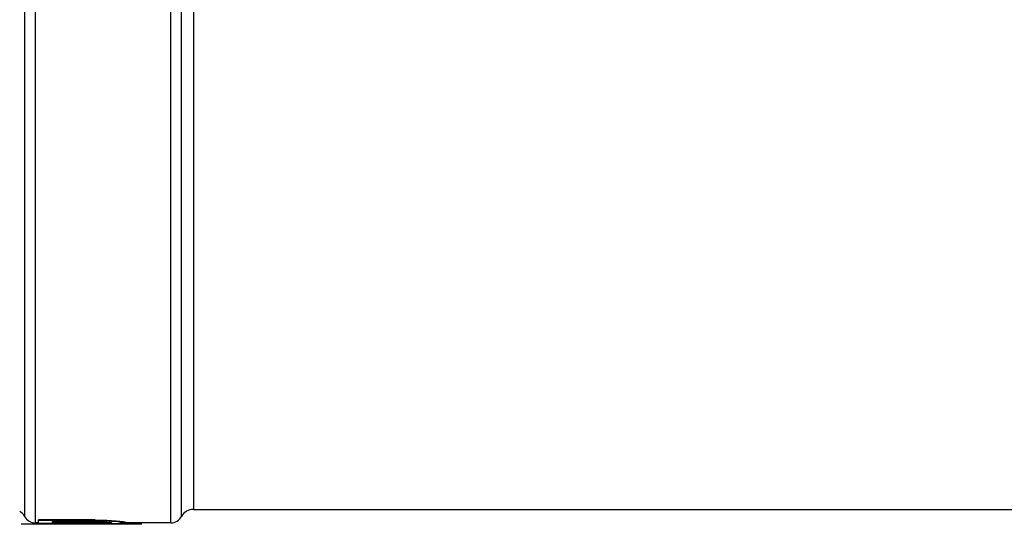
# Model space of a CAD drawing. Header units: millimetres. Extents: x 0 to 420, y 0 to 297.
# Tile 10 of 42: x 139 to 168, y 117 to 131. Entities that reach past the tile are written whole.
import ezdxf

# ---------------------------------------------------------------- set-up
doc = ezdxf.new("R2010")
doc.units = ezdxf.units.MM
doc.header["$LTSCALE"] = 23.1
doc.layers.get('0').update_dxf_attribs({"linetype": 'CONTINUOUS'})
for name, color, linetype in [('06_COURBES', 7, 'CONTINUOUS'), ('08_SURFACES', 7, 'CONTINUOUS'), ('AXES_REF', 7, 'CONTINUOUS')]:
    doc.layers.add(name, color=color, linetype=linetype)

msp = doc.modelspace()

# ---------------------------------------------------------------- linework, layer by layer
at = {"color": 7, "linetype": 'Continuous'}
msp.add_line((144.39, 117.174), (178.19, 117.174), dxfattribs=at)
at = {"layer": '06_COURBES', "color": 4, "linetype": 'Continuous'}
for p, q in [((139.655, 116.745), (139.431, 116.745)), ((142.438, 116.745), (139.661, 116.745)), ((142.91, 116.745), (142.44, 116.745))]:
    msp.add_line(p, q, dxfattribs=at)
at = {"layer": '08_SURFACES', "color": 9, "linetype": 'Continuous'}
for p, q in [((139.534, 132.215), (139.534, 116.967)), ((139.84, 132.215), (139.84, 116.784))]:
    msp.add_line(p, q, dxfattribs=at)
at = {"layer": '08_SURFACES', "color": 7, "linetype": 'Continuous'}
for p, q in [((141.558, 116.869), (139.933, 116.869)), ((139.933, 116.771), (139.933, 116.869)), ((141.558, 116.856), (139.933, 116.856)), ((142.032, 116.771), (139.933, 116.771)), ((141.626, 116.824), (140.339, 116.824)), ((140.339, 116.773), (140.339, 116.824)), ((141.626, 116.786), (140.339, 116.786)), ((141.626, 116.773), (140.339, 116.773)), ((141.558, 116.869), (141.558, 116.856)), ((141.626, 116.786), (141.626, 116.773)), ((141.829, 116.787), (141.829, 116.774)), ((141.896, 116.862), (141.896, 116.849)), ((141.964, 116.79), (141.964, 116.777)), ((142.032, 116.785), (142.032, 116.795)), ((142.167, 116.843), (142.167, 116.83)), ((142.37, 116.821), (142.37, 116.808)), ((142.438, 116.782), (142.438, 116.808))]:
    msp.add_line(p, q, dxfattribs=at)
for centre, major_axis, ratio, start_param, end_param in [((149.514, 132.215), (75.548, 0), 0.204255, -1.676299, -1.671794), ((149.514, 132.215), (75.611, 0), 0.204255, -1.67621, -1.671709), ((145.383, 132.215), (45.367, 0), 0.340425, -1.653723, -1.649231), ((140.915, 132.215), (45.329, 0), 0.340425, -1.555112, -1.55063), ((140.915, 132.215), (45.367, 0), 0.340425, -1.555125, -1.550647), ((143.014, 132.215), (0, 15.444), 0.979169, -3.220028, -3.211048), ((141.524, 132.215), (0, 15.431), 0.979169, -3.121426, -3.112461), ((141.524, 132.215), (0, 15.444), 0.979169, -3.121443, -3.112485), ((143.928, 132.215), (20.146, 0), 0.765956, -1.671794, -1.658291), ((143.928, 132.215), (20.163, 0), 0.765956, -1.671709, -1.658217), ((142.314, 132.215), (0, 15.444), 0.326384, -3.211048, -3.197589), ((141.817, 132.215), (0, 15.431), 0.326384, -3.112461, -3.100838), ((141.817, 132.215), (0, 15.444), 0.326384, -3.112485, -3.099045), ((142.032, 132.215), (20.163, 0), 0.765956, -1.570796, -1.56408), ((143.157, 132.215), (0, 15.431), 0.734375, -3.229087, -3.211107), ((143.157, 132.215), (0, 15.444), 0.734375, -3.229013, -3.211048), ((142.091, 132.215), (0, 15.444), 0.734375, -3.134877, -3.116964), ((142.72, 132.215), (0, 15.431), 0.326384, -3.211107, -3.197637), ((142.72, 132.215), (0, 15.444), 0.326384, -3.211048, -3.197589), ((142.246, 132.215), (0, 15.444), 0.326384, -3.116964, -3.103526)]:
    msp.add_ellipse(centre, major_axis=major_axis, ratio=ratio, start_param=start_param, end_param=end_param, dxfattribs=at)
at = {"layer": 'AXES_REF', "color": 9, "linetype": 'Continuous'}
for p, q in [((143.74, 116.784), (143.74, 147.646)), ((144.046, 116.967), (144.046, 147.462)), ((144.39, 147.256), (144.39, 117.174))]:
    msp.add_line(p, q, dxfattribs=at)
at = {"layer": 'AXES_REF', "color": 7, "linetype": 'Continuous'}
for p, q in [((139.933, 116.784), (139.84, 116.784)), ((143.74, 116.784), (142.438, 116.784))]:
    msp.add_line(p, q, dxfattribs=at)
for centre, radius, start, end in [((139.19, 116.784), 0.39, 28.0725, 58.9839), ((144.39, 116.784), 0.39, 90, 151.9275), ((139.84, 117.13), 0.347, 208.0725, 270), ((143.74, 117.13), 0.347, 270, 331.9275)]:
    msp.add_arc(centre, radius, start, end, dxfattribs=at)

doc.saveas('drawing.dxf')
